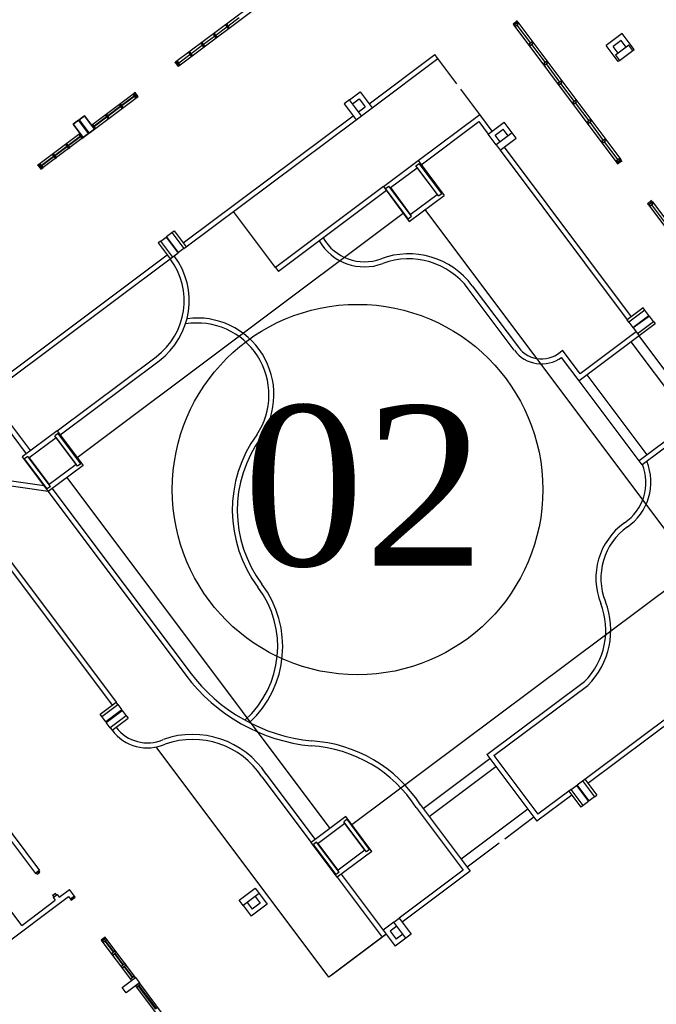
# Model space of a CAD drawing. Header units: millimetres. Extents: x 593 to 1794, y -180 to 570.
# Tile 11 of 71: x 960 to 979, y 43 to 72. Entities that reach past the tile are written whole.
import ezdxf

# ---------------------------------------------------------------- set-up
doc = ezdxf.new("R2010")
doc.units = ezdxf.units.MM
doc.header["$MEASUREMENT"] = 0
for name, color, linetype, lineweight in [('Layout - Marco Polo', 252, 'Continuous', 25), ('Linha de Chamada - Marco Polo', 1, 'Continuous', 25), ('Textos - Marco Polo', 143, 'Continuous', 25)]:
    doc.layers.add(name, color=color, linetype=linetype, lineweight=lineweight)
doc.styles.add('Dutch801RmBT', font='dutch.ttf')

msp = doc.modelspace()

# ---------------------------------------------------------------- linework, layer by layer
at = {"layer": 'Layout - Marco Polo'}
for p, q in [((964.662, 70.935), (967.288, 72.9)), ((964.752, 70.814), (967.378, 72.78)), ((966.195, 72.051), (966.155, 72.021)), ((966.255, 71.971), (966.195, 72.051)), ((966.225, 72.011), (966.554, 72.257)), ((974.888, 72.151), (974.768, 72.061)), ((974.768, 72.061), (974.792, 72.029)), ((974.792, 72.029), (974.912, 72.119)), ((974.892, 72.104), (974.812, 72.044)), ((974.812, 72.044), (974.842, 72.004)), ((974.842, 72.004), (974.922, 72.064)), ((974.888, 72.151), (974.874, 72.169)), ((974.912, 72.119), (974.888, 72.151)), ((974.922, 72.064), (974.892, 72.104)), ((974.912, 72.119), (977.999, 67.996)), ((965.825, 71.774), (965.785, 71.744)), ((965.885, 71.694), (965.825, 71.774)), ((965.855, 71.734), (966.185, 71.981)), ((966.155, 72.021), (966.215, 71.941)), ((966.215, 71.941), (966.255, 71.971)), ((974.792, 72.029), (977.878, 67.906)), ((974.882, 72.034), (975.289, 71.49)), ((978.043, 71.783), (977.563, 71.423)), ((978.402, 71.303), (978.043, 71.783)), ((965.456, 71.498), (965.416, 71.468)), ((965.416, 71.468), (965.476, 71.388)), ((965.516, 71.418), (965.456, 71.498)), ((965.486, 71.458), (965.815, 71.704)), ((965.785, 71.744), (965.845, 71.664)), ((965.845, 71.664), (965.885, 71.694)), ((975.329, 71.52), (975.249, 71.461)), ((975.249, 71.461), (975.279, 71.42)), ((975.279, 71.42), (975.359, 71.48)), ((975.359, 71.48), (975.329, 71.52)), ((978.013, 71.573), (977.773, 71.393)), ((978.163, 71.373), (978.013, 71.573)), ((965.087, 71.221), (965.047, 71.191)), ((965.047, 71.191), (965.106, 71.111)), ((965.146, 71.141), (965.087, 71.221)), ((965.116, 71.181), (965.446, 71.428)), ((965.476, 71.388), (965.516, 71.418)), ((975.319, 71.45), (975.725, 70.907)), ((977.922, 70.943), (977.563, 71.423)), ((977.922, 71.193), (977.773, 71.393)), ((978.243, 71.433), (977.842, 71.133)), ((977.962, 70.973), (978.362, 71.273)), ((978.362, 71.273), (978.243, 71.433)), ((978.362, 71.273), (978.402, 71.303)), ((964.634, 70.914), (964.615, 70.9)), ((964.662, 70.935), (964.634, 70.914)), ((964.634, 70.914), (964.724, 70.793)), ((964.752, 70.814), (964.662, 70.935)), ((964.752, 70.814), (964.662, 70.935)), ((964.717, 70.944), (964.677, 70.915)), ((964.677, 70.915), (964.737, 70.834)), ((964.777, 70.864), (964.717, 70.944)), ((964.737, 70.834), (964.777, 70.864)), ((964.747, 70.904), (965.076, 71.151)), ((965.106, 71.111), (965.146, 71.141)), ((970.453, 69.673), (972.422, 71.148)), ((970.543, 69.553), (972.512, 71.028)), ((972.512, 71.028), (972.422, 71.148)), ((973.077, 70.273), (972.512, 71.028)), ((975.765, 70.937), (975.685, 70.877)), ((975.685, 70.877), (975.715, 70.837)), ((975.715, 70.837), (975.795, 70.897)), ((975.755, 70.867), (976.162, 70.324)), ((975.795, 70.897), (975.765, 70.937)), ((977.842, 71.133), (977.962, 70.973)), ((977.962, 70.973), (977.922, 70.943)), ((964.724, 70.793), (964.752, 70.814)), ((976.202, 70.354), (976.122, 70.294)), ((976.122, 70.294), (976.152, 70.254)), ((976.152, 70.254), (976.232, 70.314)), ((976.192, 70.284), (976.599, 69.741)), ((976.232, 70.314), (976.202, 70.354)), ((962.124, 69.035), (963.405, 69.994)), ((963.433, 70.015), (963.405, 69.994)), ((963.405, 69.994), (963.495, 69.874)), ((963.433, 70.015), (963.452, 70.029)), ((963.523, 69.895), (963.433, 70.015)), ((969.863, 69.794), (970.183, 70.034)), ((969.863, 69.794), (970.183, 70.034)), ((970.183, 70.034), (970.543, 69.553)), ((973.768, 69.351), (973.203, 70.106)), ((962.214, 68.915), (963.495, 69.874)), ((963.032, 69.63), (963.406, 69.909)), ((963.041, 69.618), (963.415, 69.898)), ((963.42, 69.974), (963.38, 69.944)), ((963.38, 69.944), (963.44, 69.864)), ((963.48, 69.894), (963.42, 69.974)), ((963.44, 69.864), (963.48, 69.894)), ((963.495, 69.874), (963.523, 69.895)), ((969.863, 69.794), (969.703, 69.674)), ((970.223, 69.314), (969.863, 69.794)), ((969.953, 69.674), (970.153, 69.824)), ((970.153, 69.824), (970.333, 69.584)), ((976.639, 69.771), (976.559, 69.711)), ((976.559, 69.711), (976.589, 69.671)), ((976.589, 69.671), (976.669, 69.731)), ((976.629, 69.701), (977.035, 69.158)), ((976.669, 69.731), (976.639, 69.771)), ((962.619, 69.32), (962.992, 69.6)), ((962.627, 69.309), (963.001, 69.588)), ((963.007, 69.664), (962.967, 69.634)), ((962.967, 69.634), (963.027, 69.554)), ((963.067, 69.584), (963.007, 69.664)), ((963.027, 69.554), (963.067, 69.584)), ((969.703, 69.674), (970.063, 69.194)), ((970.133, 69.434), (970.333, 69.584)), ((970.223, 69.314), (970.543, 69.553)), ((961.739, 69.183), (961.579, 69.063)), ((961.579, 69.063), (961.739, 69.183)), ((962.038, 68.783), (961.739, 69.183)), ((961.739, 69.183), (962.038, 68.783)), ((961.915, 69.315), (961.755, 69.195)), ((961.755, 69.195), (961.915, 69.315)), ((961.755, 69.195), (962.054, 68.795)), ((962.054, 68.795), (961.755, 69.195)), ((962.214, 68.915), (961.915, 69.315)), ((961.915, 69.315), (962.214, 68.915)), ((962.205, 69.011), (962.579, 69.29)), ((962.214, 68.999), (962.587, 69.279)), ((962.593, 69.354), (962.553, 69.324)), ((962.553, 69.324), (962.613, 69.244)), ((962.653, 69.274), (962.593, 69.354)), ((962.613, 69.244), (962.653, 69.274)), ((964.881, 65.502), (969.973, 69.314)), ((964.931, 65.352), (970.063, 69.194)), ((970.063, 69.194), (970.223, 69.314)), ((971.919, 67.966), (973.768, 69.351)), ((972.008, 67.846), (973.738, 69.141)), ((973.738, 69.141), (974.021, 68.763)), ((974.141, 68.853), (973.768, 69.351)), ((974.021, 68.763), (974.501, 69.122)), ((974.741, 68.802), (974.501, 69.122)), ((974.741, 68.802), (974.501, 69.122)), ((977.075, 69.187), (976.995, 69.128)), ((976.995, 69.128), (977.025, 69.088)), ((977.025, 69.088), (977.105, 69.147)), ((977.065, 69.117), (977.472, 68.574)), ((977.105, 69.147), (977.075, 69.187)), ((961.579, 69.063), (961.878, 68.663)), ((961.878, 68.663), (961.579, 69.063)), ((962.054, 68.795), (962.214, 68.915)), ((962.214, 68.915), (962.054, 68.795)), ((962.214, 68.915), (962.124, 69.035)), ((962.179, 69.045), (962.139, 69.015)), ((962.139, 69.015), (962.199, 68.935)), ((962.239, 68.965), (962.179, 69.045)), ((962.199, 68.935), (962.239, 68.965)), ((974.23, 68.733), (974.471, 68.912)), ((974.741, 68.802), (974.26, 68.442)), ((974.62, 68.712), (974.471, 68.912)), ((974.86, 68.642), (974.741, 68.802)), ((961.788, 68.783), (960.547, 67.854)), ((961.878, 68.663), (960.637, 67.734)), ((961.429, 68.429), (961.789, 68.699)), ((961.437, 68.418), (961.797, 68.688)), ((961.788, 68.783), (961.748, 68.753)), ((961.748, 68.753), (961.838, 68.633)), ((961.878, 68.663), (961.788, 68.783)), ((961.878, 68.663), (961.788, 68.783)), ((961.838, 68.633), (961.878, 68.663)), ((961.878, 68.663), (962.038, 68.783)), ((962.038, 68.783), (961.878, 68.663)), ((974.26, 68.442), (974.021, 68.763)), ((974.38, 68.532), (974.23, 68.733)), ((974.38, 68.282), (974.86, 68.642)), ((977.512, 68.604), (977.432, 68.544)), ((977.432, 68.544), (977.462, 68.504)), ((977.462, 68.504), (977.542, 68.564)), ((977.502, 68.534), (977.909, 67.991)), ((977.542, 68.564), (977.512, 68.604)), ((961.028, 68.129), (961.389, 68.399)), ((961.037, 68.118), (961.397, 68.388)), ((961.388, 68.483), (961.348, 68.453)), ((961.348, 68.453), (961.438, 68.333)), ((961.478, 68.363), (961.388, 68.483)), ((961.438, 68.333), (961.478, 68.363)), ((974.26, 68.442), (974.38, 68.282)), ((974.38, 68.282), (978.187, 63.197)), ((974.5, 68.372), (978.307, 63.287)), ((960.628, 67.83), (960.988, 68.099)), ((960.637, 67.819), (960.997, 68.088)), ((960.988, 68.184), (960.948, 68.154)), ((960.948, 68.154), (961.038, 68.034)), ((961.078, 68.064), (960.988, 68.184)), ((961.038, 68.034), (961.078, 68.064)), ((970.878, 67.187), (971.919, 67.966)), ((971.919, 67.966), (972.698, 66.926)), ((977.949, 68.021), (977.869, 67.961)), ((977.869, 67.961), (977.898, 67.921)), ((977.999, 67.996), (977.878, 67.906)), ((977.898, 67.921), (977.979, 67.981)), ((977.902, 67.874), (978.023, 67.964)), ((977.979, 67.981), (977.949, 68.021)), ((978.023, 67.964), (977.999, 67.996)), ((978.023, 67.964), (978.037, 67.945)), ((960.519, 67.833), (960.501, 67.819)), ((960.547, 67.854), (960.519, 67.833)), ((960.519, 67.833), (960.609, 67.713)), ((960.587, 67.884), (960.547, 67.854)), ((960.637, 67.734), (960.547, 67.854)), ((960.637, 67.734), (960.547, 67.854)), ((960.547, 67.854), (960.637, 67.734)), ((960.637, 67.734), (960.547, 67.854)), ((960.677, 67.764), (960.587, 67.884)), ((960.609, 67.713), (960.637, 67.734)), ((960.637, 67.734), (960.677, 67.764)), ((971.088, 67.157), (971.888, 67.756)), ((971.857, 67.814), (971.953, 67.886)), ((972.535, 66.91), (971.857, 67.814)), ((971.888, 67.756), (972.488, 66.956)), ((972.631, 66.982), (971.953, 67.886)), ((977.878, 67.906), (977.902, 67.874)), ((970.878, 67.187), (967.644, 64.766)), ((970.968, 67.067), (967.734, 64.646)), ((970.878, 67.187), (971.657, 66.146)), ((970.945, 67.131), (971.041, 67.203)), ((971.622, 66.226), (970.945, 67.131)), ((971.718, 66.298), (971.041, 67.203)), ((971.088, 67.157), (971.687, 66.356)), ((971.657, 66.146), (972.698, 66.926)), ((971.687, 66.356), (972.488, 66.956)), ((972.535, 66.91), (972.631, 66.982)), ((978.921, 66.763), (978.801, 66.673)), ((978.825, 66.641), (978.945, 66.731)), ((978.921, 66.763), (978.907, 66.782)), ((978.945, 66.731), (978.921, 66.763)), ((978.945, 66.731), (982.17, 62.424)), ((967.644, 64.766), (966.388, 66.443)), ((980.018, 55.979), (972.137, 66.506)), ((978.801, 66.673), (978.825, 66.641)), ((978.825, 66.641), (982.05, 62.334)), ((978.925, 66.716), (978.845, 66.656)), ((978.845, 66.656), (978.875, 66.616)), ((978.875, 66.616), (978.955, 66.676)), ((978.915, 66.646), (979.342, 66.077)), ((978.955, 66.676), (978.925, 66.716)), ((961.695, 59.063), (971.477, 66.387)), ((971.622, 66.226), (971.718, 66.298)), ((964.54, 65.809), (964.612, 65.863)), ((964.612, 65.863), (964.971, 65.382)), ((964.203, 65.557), (964.131, 65.503)), ((964.203, 65.557), (964.364, 65.677)), ((964.563, 65.077), (964.203, 65.557)), ((964.364, 65.677), (964.723, 65.196)), ((964.38, 65.689), (964.54, 65.809)), ((964.739, 65.208), (964.38, 65.689)), ((964.54, 65.809), (964.899, 65.328)), ((964.131, 65.503), (964.491, 65.023)), ((964.899, 65.328), (964.739, 65.208)), ((964.899, 65.328), (964.971, 65.382)), ((959.31, 61.331), (964.401, 65.143)), ((959.4, 61.211), (964.531, 65.053)), ((964.563, 65.077), (964.491, 65.023)), ((964.723, 65.196), (964.563, 65.077)), ((967.644, 64.766), (967.734, 64.646)), ((974.805, 62.281), (973.423, 64.127)), ((973.543, 64.217), (974.926, 62.371)), ((978.668, 63.556), (978.187, 63.197)), ((978.722, 63.484), (978.241, 63.125)), ((978.722, 63.484), (978.668, 63.556)), ((978.722, 63.484), (978.668, 63.556)), ((978.842, 63.324), (978.722, 63.484)), ((978.241, 63.125), (978.187, 63.197)), ((978.361, 62.965), (978.842, 63.324)), ((978.854, 63.308), (978.373, 62.949)), ((978.973, 63.148), (978.854, 63.308)), ((978.241, 63.125), (978.361, 62.965)), ((978.373, 62.949), (978.493, 62.788)), ((978.493, 62.788), (978.973, 63.148)), ((979.027, 63.076), (978.547, 62.716)), ((978.973, 63.148), (979.027, 63.076)), ((978.547, 62.716), (976.746, 61.368)), ((978.457, 62.837), (976.776, 61.578)), ((978.493, 62.788), (978.547, 62.716)), ((979.471, 61.482), (978.547, 62.716)), ((980.105, 60.135), (978.307, 62.537)), ((961.095, 59.864), (964.066, 62.087)), ((976.746, 61.368), (976.223, 62.066)), ((976.776, 61.578), (976.247, 62.284)), ((961.185, 59.744), (964.155, 61.967)), ((978.784, 59.146), (976.986, 61.548)), ((978.544, 58.966), (976.746, 61.368)), ((958.919, 60.852), (960.175, 59.174)), ((959.039, 60.941), (960.295, 59.264)), ((980.465, 60.405), (978.544, 58.966)), ((980.435, 60.195), (978.634, 58.846)), ((961.095, 59.864), (960.055, 59.085)), ((961.065, 59.654), (960.265, 59.054)), ((961.13, 59.784), (961.034, 59.712)), ((961.712, 58.807), (961.034, 59.712)), ((961.065, 59.654), (961.665, 58.853)), ((961.095, 59.864), (961.875, 58.823)), ((961.808, 58.879), (961.13, 59.784)), ((960.055, 59.085), (960.834, 58.044)), ((960.218, 59.1), (960.122, 59.028)), ((960.895, 58.196), (960.218, 59.1)), ((960.265, 59.054), (960.864, 58.254)), ((960.799, 58.124), (960.122, 59.028)), ((961.875, 58.823), (960.834, 58.044)), ((961.665, 58.853), (960.864, 58.254)), ((961.808, 58.879), (961.712, 58.807)), ((978.634, 58.846), (978.544, 58.966)), ((960.707, 58.214), (958.677, 58.505)), ((961.394, 58.463), (969.275, 47.937)), ((960.834, 58.044), (958.594, 58.366)), ((960.895, 58.196), (960.799, 58.124)), ((960.834, 58.044), (964.954, 52.54)), ((960.954, 58.134), (965.074, 52.63)), ((958.938, 56.722), (962.745, 51.636)), ((959.058, 56.812), (962.865, 51.726)), ((969.935, 48.056), (979.718, 55.379)), ((976.921, 49.42), (982.013, 53.231)), ((977.011, 49.3), (982.103, 53.111)), ((973.984, 50.156), (976.907, 52.344)), ((974.194, 50.126), (977.005, 52.231)), ((974.194, 50.126), (977.005, 52.231)), ((962.385, 51.367), (962.865, 51.726)), ((962.919, 51.654), (962.865, 51.726)), ((962.439, 51.294), (962.919, 51.654)), ((963.039, 51.494), (962.559, 51.134)), ((962.571, 51.118), (963.051, 51.478)), ((962.919, 51.654), (963.039, 51.494)), ((963.051, 51.478), (963.171, 51.318)), ((962.439, 51.294), (962.385, 51.367)), ((962.559, 51.134), (962.439, 51.294)), ((962.691, 50.958), (962.571, 51.118)), ((963.171, 51.318), (962.691, 50.958)), ((962.745, 50.886), (963.225, 51.246)), ((963.171, 51.318), (963.225, 51.246)), ((962.691, 50.958), (962.745, 50.886)), ((969.24, 43.479), (964.07, 50.385)), ((972.073, 48.538), (974.074, 50.036)), ((973.984, 50.156), (975.482, 48.155)), ((974.194, 50.126), (975.512, 48.365)), ((972.252, 48.298), (974.254, 49.796)), ((967.238, 49.489), (968.715, 47.517)), ((967.356, 49.583), (968.835, 47.607)), ((976.689, 49.246), (976.849, 49.366)), ((976.849, 49.366), (976.921, 49.42)), ((976.849, 49.366), (977.209, 48.886)), ((976.921, 49.42), (977.281, 48.94)), ((976.441, 49.06), (975.512, 48.365)), ((976.513, 49.114), (976.441, 49.06)), ((976.441, 49.06), (976.801, 48.58)), ((976.513, 49.114), (976.673, 49.234)), ((976.873, 48.634), (976.513, 49.114)), ((976.673, 49.234), (977.033, 48.754)), ((977.049, 48.766), (976.689, 49.246)), ((976.531, 48.94), (975.482, 48.155)), ((977.033, 48.754), (976.873, 48.634)), ((977.209, 48.886), (977.049, 48.766)), ((977.209, 48.886), (977.281, 48.94)), ((971.863, 48.568), (973.271, 46.687)), ((971.983, 48.658), (973.481, 46.657)), ((975.213, 48.515), (973.211, 47.017)), ((976.873, 48.634), (976.801, 48.58)), ((959.21, 48.24), (960.445, 46.591)), ((959.33, 48.33), (960.565, 46.681)), ((969.755, 48.296), (968.715, 47.517)), ((969.79, 48.216), (969.694, 48.144)), ((970.372, 47.24), (969.694, 48.144)), ((970.535, 47.255), (969.755, 48.296)), ((970.468, 47.311), (969.79, 48.216)), ((975.392, 48.275), (974.52, 47.622)), ((969.725, 48.086), (968.925, 47.487)), ((970.325, 47.286), (969.725, 48.086)), ((969.494, 46.476), (968.715, 47.517)), ((968.878, 47.533), (968.782, 47.461)), ((969.459, 46.556), (968.782, 47.461)), ((969.555, 46.628), (968.878, 47.533)), ((969.524, 46.686), (968.925, 47.487)), ((970.535, 47.255), (969.494, 46.476)), ((970.325, 47.286), (969.524, 46.686)), ((970.468, 47.311), (970.372, 47.24)), ((974.354, 47.497), (973.391, 46.777)), ((960.445, 46.591), (960.565, 46.681)), ((960.545, 46.666), (960.465, 46.606)), ((960.575, 46.626), (960.545, 46.666)), ((973.271, 46.687), (971.35, 45.249)), ((973.481, 46.657), (971.44, 45.129)), ((960.465, 46.606), (960.495, 46.566)), ((960.495, 46.566), (960.575, 46.626)), ((969.555, 46.628), (969.459, 46.556)), ((969.494, 46.476), (970.839, 44.679)), ((969.614, 46.566), (970.869, 44.889)), ((960.036, 45.036), (959.228, 46.115)), ((961.164, 45.881), (961.472, 46.111)), ((961.622, 45.911), (961.472, 46.111)), ((966.556, 45.795), (967.037, 46.154)), ((967.037, 46.154), (967.156, 45.994)), ((956.923, 42.518), (961.442, 45.901)), ((960.036, 45.036), (961.044, 45.791)), ((960.974, 45.926), (960.959, 45.946)), ((961.054, 45.986), (960.974, 45.926)), ((960.974, 45.926), (961.004, 45.886)), ((960.984, 45.871), (961.104, 45.961)), ((960.984, 45.871), (961.044, 45.791)), ((961.004, 45.886), (961.084, 45.946)), ((961.084, 45.946), (961.054, 45.986)), ((961.104, 45.961), (961.164, 45.881)), ((961.442, 45.901), (961.502, 45.821)), ((961.502, 45.821), (961.622, 45.911)), ((961.622, 45.911), (961.502, 45.821)), ((961.502, 45.821), (961.523, 45.793)), ((961.523, 45.793), (961.643, 45.883)), ((961.643, 45.883), (961.622, 45.911)), ((966.676, 45.635), (966.556, 45.795)), ((967.156, 45.994), (966.676, 45.635)), ((967.036, 45.904), (967.186, 45.704)), ((967.156, 45.994), (967.396, 45.674)), ((966.676, 45.635), (966.916, 45.315)), ((966.796, 45.725), (966.946, 45.525)), ((967.396, 45.674), (966.916, 45.315)), ((967.186, 45.704), (966.946, 45.525)), ((971.19, 45.129), (971.35, 45.249)), ((971.35, 45.249), (971.709, 44.768)), ((971.19, 45.129), (970.869, 44.889)), ((970.869, 44.889), (971.229, 44.409)), ((971.28, 45.009), (971.079, 44.859)), ((971.549, 44.649), (971.19, 45.129)), ((962.542, 44.682), (962.422, 44.593)), ((962.422, 44.593), (962.443, 44.565)), ((962.443, 44.565), (962.563, 44.654)), ((962.443, 44.565), (962.563, 44.654)), ((962.443, 44.565), (962.563, 44.654)), ((962.563, 44.654), (962.443, 44.565)), ((962.473, 44.525), (962.593, 44.614)), ((962.563, 44.654), (962.542, 44.682)), ((963.45, 43.47), (962.563, 44.654)), ((962.593, 44.614), (962.563, 44.654)), ((970.841, 44.677), (969.24, 43.479)), ((970.941, 44.752), (969.34, 43.554)), ((970.959, 44.769), (970.839, 44.679)), ((970.941, 44.752), (970.841, 44.677)), ((971.079, 44.859), (971.259, 44.619)), ((971.549, 44.649), (971.229, 44.409)), ((971.459, 44.769), (971.259, 44.619)), ((971.709, 44.768), (971.549, 44.649)), ((962.443, 44.565), (963.33, 43.38)), ((962.443, 44.565), (962.473, 44.525)), ((962.528, 44.566), (962.784, 44.224)), ((962.538, 44.573), (962.794, 44.232)), ((962.849, 44.273), (962.729, 44.183)), ((962.729, 44.183), (962.759, 44.143)), ((962.759, 44.143), (962.879, 44.233)), ((962.814, 44.184), (963.069, 43.842)), ((962.824, 44.192), (963.08, 43.85)), ((962.879, 44.233), (962.849, 44.273)), ((963.135, 43.891), (963.014, 43.801)), ((963.014, 43.801), (963.044, 43.761)), ((963.044, 43.761), (963.165, 43.851)), ((963.099, 43.802), (963.355, 43.461)), ((963.11, 43.81), (963.366, 43.469)), ((963.165, 43.851), (963.135, 43.891)), ((963.05, 43.17), (963.45, 43.47)), ((963.42, 43.51), (963.3, 43.42)), ((963.3, 43.42), (963.33, 43.38)), ((963.33, 43.38), (963.45, 43.47)), ((963.33, 43.38), (963.45, 43.47)), ((963.45, 43.47), (963.42, 43.51)), ((963.45, 43.47), (963.57, 43.309)), ((963.17, 43.01), (963.05, 43.17)), ((963.57, 43.309), (963.17, 43.01)), ((963.45, 43.22), (963.57, 43.309)), ((963.57, 43.309), (963.45, 43.22)), ((963.45, 43.22), (967.345, 38.016)), ((963.45, 43.22), (963.48, 43.18)), ((963.48, 43.18), (963.6, 43.269)), ((963.529, 43.217), (964.052, 42.519)), ((963.551, 43.233), (964.073, 42.535)), ((967.466, 38.106), (963.57, 43.309)), ((963.6, 43.269), (963.57, 43.309))]:
    msp.add_line(p, q, dxfattribs=at)
for centre, radius, start, end in [((970.314, 66.364), 1.581, 210.5922, 290.3337), ((970.314, 66.364), 1.431, 209.9362, 290.3337), ((962.807, 63.768), 2.1, 306.82, 36.6836), ((962.807, 63.768), 2.25, 306.82, 36.6927), ((971.638, 62.791), 2.38, 36.82, 110.3337), ((971.638, 62.791), 2.23, 36.82, 110.3337), ((965.299, 60.947), 2.3, 326.074, 97.6027), ((965.299, 60.947), 2.15, 326.074, 99.3546), ((975.623, 62.893), 0.871, 216.82, 315.7187), ((975.623, 62.893), 1.021, 216.82, 305.9677), ((970.2, 57.487), 3.85, 144.0555, 216.82), ((970.2, 57.487), 3.7, 144.0555, 216.82), ((977.267, 58.327), 1.483, 304.5818, 21.0331), ((977.267, 58.327), 1.633, 304.1961, 22.5157), ((979.286, 55.445), 2.036, 125.3459, 201.8501), ((979.286, 55.445), 1.886, 125.1609, 201.866), ((964.736, 53.397), 3.125, 313.0751, 36.82), ((964.736, 53.397), 2.975, 312.0825, 36.82), ((975.366, 53.889), 2.182, 314.9271, 21.4495), ((975.366, 53.889), 2.332, 314.6616, 21.4495), ((969.251, 55.757), 5.217, 216.82, 264.2809), ((969.251, 55.757), 5.367, 216.82, 264.2809), ((963.802, 51.678), 1.32, 216.82, 293.9987), ((963.802, 51.678), 1.17, 216.82, 293.9987), ((965.16, 48.126), 2.635, 33.2699, 109.3085), ((965.16, 48.126), 2.485, 33.2699, 109.3085), ((968.471, 46.396), 4.178, 32.6384, 86.5108), ((968.471, 46.396), 4.028, 32.6384, 86.5108)]:
    msp.add_arc(centre, radius, start, end, dxfattribs=at)
at = {"layer": 'Linha de Chamada - Marco Polo', "color": 1}
msp.add_circle((970.105, 58.103), 5.554, dxfattribs=at)

# ---------------------------------------------------------------- texts
at = {"layer": 'Textos - Marco Polo', "color": 3, "insert": (970.298, 55.748), "char_height": 4.8, "width": 11.52, "attachment_point": 8, "line_spacing_factor": 0.9, "style": 'Dutch801RmBT'}
msp.add_mtext('02', dxfattribs=at)

doc.saveas('drawing.dxf')
